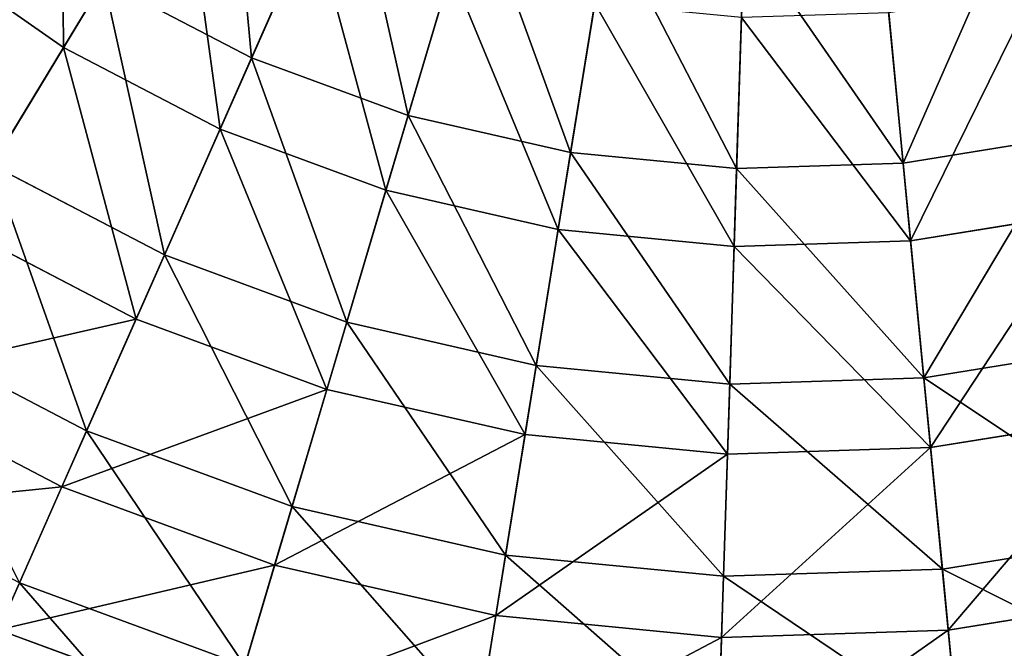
# Model space of a CAD drawing. Extents: x 1 to 133, y -12 to 0.
# Tile 13 of 256: x 15.96 to 18.6, y -10.73 to -9.04. Entities that reach past the tile are written whole.
import ezdxf

# ---------------------------------------------------------------- set-up
doc = ezdxf.new("R2010")
doc.units = 0
doc.header["$LTSCALE"] = 2.54
doc.layers.get('0').update_dxf_attribs({"color": 13, "linetype": 'CONTINUOUS'})

# ---------------------------------------------------------------- blocks, each defined once
blk = doc.blocks.new('SLING_IV_-_Z_O_ENIE16_06_B')
at = {"color": 0}
for p, q in [((16.0797, -9.1188, 11.3367), (16.3974, -8.5948, 11.7569)), ((16.0797, -9.1188, 11.3367), (16.3974, -8.5948, 11.7569)), ((16.8389, -8.5705, 1.3301), (16.5837, -9.1471, 1.7234)), ((16.8389, -8.5705, 1.3301), (16.5837, -9.1471, 1.7234)), ((17.1821, -8.6968, 1.3301), (17.0027, -9.3013, 1.7234)), ((17.1821, -8.6968, 1.3301), (17.0027, -9.3013, 1.7234)), ((16.4993, -9.3377, 11.3367), (16.7474, -8.7773, 11.7569)), ((16.4993, -9.3377, 11.3367), (16.7474, -8.7773, 11.7569)), ((17.5386, -8.7782, 1.3301), (17.438, -9.4006, 1.7234)), ((17.5386, -8.7782, 1.3301), (17.438, -9.4006, 1.7234)), ((18.2682, -8.8016, 1.3301), (18.3287, -9.4292, 1.7234)), ((18.2682, -8.8016, 1.3301), (18.3287, -9.4292, 1.7234)), ((17.9027, -8.8133, 1.3301), (17.8824, -9.4435, 1.7234)), ((17.9027, -8.8133, 1.3301), (17.8824, -9.4435, 1.7234)), ((15.6916, -8.8481, 11.3367), (16.0797, -9.1188, 11.3367)), ((15.6916, -8.8481, 11.3367), (16.0797, -9.1188, 11.3367)), ((16.9434, -9.5012, 11.3367), (17.1178, -8.9136, 11.7569)), ((16.9434, -9.5012, 11.3367), (17.1178, -8.9136, 11.7569)), ((16.1878, -8.9405, 1.7234), (15.8887, -9.434, 2.1915)), ((16.1878, -8.9405, 1.7234), (15.8887, -9.434, 2.1915)), ((16.1878, -8.9405, 1.7234), (16.5837, -9.1471, 1.7234)), ((16.1878, -8.9405, 1.7234), (16.5837, -9.1471, 1.7234)), ((17.4047, -9.6065, 11.3367), (17.5025, -9.0014, 11.7569)), ((17.4047, -9.6065, 11.3367), (17.5025, -9.0014, 11.7569)), ((17.8758, -9.6519, 11.3367), (17.8954, -9.0393, 11.7569)), ((17.8758, -9.6519, 11.3367), (17.8954, -9.0393, 11.7569)), ((18.3487, -9.6367, 11.3367), (18.2899, -9.0267, 11.7569)), ((18.3487, -9.6367, 11.3367), (18.2899, -9.0267, 11.7569)), ((15.7914, -9.5945, 10.8439), (16.0797, -9.1188, 11.3367)), ((15.7914, -9.5945, 10.8439), (16.0797, -9.1188, 11.3367)), ((16.0797, -9.1188, 11.3367), (16.4993, -9.3377, 11.3367)), ((16.0797, -9.1188, 11.3367), (16.4993, -9.3377, 11.3367)), ((16.5837, -9.1471, 1.7234), (16.3501, -9.6747, 2.1915)), ((16.5837, -9.1471, 1.7234), (16.3501, -9.6747, 2.1915)), ((16.5837, -9.1471, 1.7234), (17.0027, -9.3013, 1.7234)), ((16.5837, -9.1471, 1.7234), (17.0027, -9.3013, 1.7234)), ((17.0027, -9.3013, 1.7234), (16.8385, -9.8545, 2.1915)), ((17.0027, -9.3013, 1.7234), (16.8385, -9.8545, 2.1915)), ((17.0027, -9.3013, 1.7234), (17.438, -9.4006, 1.7234)), ((17.0027, -9.3013, 1.7234), (17.438, -9.4006, 1.7234)), ((16.2741, -9.8463, 10.8439), (16.4993, -9.3377, 11.3367)), ((16.2741, -9.8463, 10.8439), (16.4993, -9.3377, 11.3367)), ((16.4993, -9.3377, 11.3367), (16.9434, -9.5012, 11.3367)), ((16.4993, -9.3377, 11.3367), (16.9434, -9.5012, 11.3367)), ((18.3287, -9.4292, 1.7234), (18.7695, -9.3579, 1.7234)), ((18.3287, -9.4292, 1.7234), (18.7695, -9.3579, 1.7234)), ((17.438, -9.4006, 1.7234), (17.3459, -9.9703, 2.1915)), ((17.438, -9.4006, 1.7234), (17.3459, -9.9703, 2.1915)), ((17.438, -9.4006, 1.7234), (17.8824, -9.4435, 1.7234)), ((17.438, -9.4006, 1.7234), (17.8824, -9.4435, 1.7234)), ((15.8887, -9.434, 2.1915), (16.3501, -9.6747, 2.1915)), ((15.8887, -9.434, 2.1915), (16.3501, -9.6747, 2.1915)), ((17.8824, -9.4435, 1.7234), (18.3287, -9.4292, 1.7234)), ((17.8824, -9.4435, 1.7234), (18.3287, -9.4292, 1.7234)), ((18.3287, -9.4292, 1.7234), (18.3841, -10.0036, 2.1915)), ((18.3287, -9.4292, 1.7234), (18.3841, -10.0036, 2.1915)), ((17.8824, -9.4435, 1.7234), (17.864, -10.0203, 2.1915)), ((17.8824, -9.4435, 1.7234), (17.864, -10.0203, 2.1915)), ((16.7851, -10.0344, 10.8439), (16.9434, -9.5012, 11.3367)), ((16.7851, -10.0344, 10.8439), (16.9434, -9.5012, 11.3367)), ((16.9434, -9.5012, 11.3367), (17.4047, -9.6065, 11.3367)), ((16.9434, -9.5012, 11.3367), (17.4047, -9.6065, 11.3367)), ((18.3487, -9.6367, 11.3367), (18.8159, -9.5612, 11.3367)), ((18.3487, -9.6367, 11.3367), (18.8159, -9.5612, 11.3367)), ((15.7914, -9.5945, 10.8439), (16.2741, -9.8463, 10.8439)), ((15.7914, -9.5945, 10.8439), (16.2741, -9.8463, 10.8439)), ((17.316, -10.1555, 10.8439), (17.4047, -9.6065, 11.3367)), ((17.316, -10.1555, 10.8439), (17.4047, -9.6065, 11.3367)), ((17.4047, -9.6065, 11.3367), (17.8758, -9.6519, 11.3367)), ((17.4047, -9.6065, 11.3367), (17.8758, -9.6519, 11.3367)), ((17.8758, -9.6519, 11.3367), (18.3487, -9.6367, 11.3367)), ((17.8758, -9.6519, 11.3367), (18.3487, -9.6367, 11.3367)), ((18.4021, -10.1904, 10.8439), (18.3487, -9.6367, 11.3367)), ((18.4021, -10.1904, 10.8439), (18.3487, -9.6367, 11.3367)), ((16.3501, -9.6747, 2.1915), (16.1417, -10.1454, 2.7275)), ((16.3501, -9.6747, 2.1915), (16.1417, -10.1454, 2.7275)), ((16.3501, -9.6747, 2.1915), (16.8385, -9.8545, 2.1915)), ((16.3501, -9.6747, 2.1915), (16.8385, -9.8545, 2.1915)), ((17.8579, -10.2078, 10.8439), (17.8758, -9.6519, 11.3367)), ((17.8579, -10.2078, 10.8439), (17.8758, -9.6519, 11.3367)), ((16.0754, -10.2953, 10.2862), (16.2741, -9.8463, 10.8439)), ((16.0754, -10.2953, 10.2862), (16.2741, -9.8463, 10.8439)), ((16.2741, -9.8463, 10.8439), (16.7851, -10.0344, 10.8439)), ((16.2741, -9.8463, 10.8439), (16.7851, -10.0344, 10.8439)), ((16.8385, -9.8545, 2.1915), (16.692, -10.348, 2.7275)), ((16.8385, -9.8545, 2.1915), (16.692, -10.348, 2.7275)), ((16.8385, -9.8545, 2.1915), (17.3459, -9.9703, 2.1915)), ((16.8385, -9.8545, 2.1915), (17.3459, -9.9703, 2.1915)), ((15.6218, -9.8742, 2.7275), (16.1417, -10.1454, 2.7275)), ((15.6218, -9.8742, 2.7275), (16.1417, -10.1454, 2.7275)), ((18.3841, -10.0036, 2.1915), (18.8979, -9.9205, 2.1915)), ((18.3841, -10.0036, 2.1915), (18.8979, -9.9205, 2.1915)), ((17.3459, -9.9703, 2.1915), (17.2638, -10.4785, 2.7275)), ((17.3459, -9.9703, 2.1915), (17.2638, -10.4785, 2.7275)), ((17.3459, -9.9703, 2.1915), (17.864, -10.0203, 2.1915)), ((17.3459, -9.9703, 2.1915), (17.864, -10.0203, 2.1915)), ((15.5368, -10.0144, 10.2862), (16.0754, -10.2953, 10.2862)), ((15.5368, -10.0144, 10.2862), (16.0754, -10.2953, 10.2862)), ((17.864, -10.0203, 2.1915), (18.3841, -10.0036, 2.1915)), ((17.864, -10.0203, 2.1915), (18.3841, -10.0036, 2.1915)), ((18.3841, -10.0036, 2.1915), (18.4336, -10.516, 2.7275)), ((18.3841, -10.0036, 2.1915), (18.4336, -10.516, 2.7275)), ((16.6454, -10.5051, 10.2862), (16.7851, -10.0344, 10.8439)), ((16.6454, -10.5051, 10.2862), (16.7851, -10.0344, 10.8439)), ((16.7851, -10.0344, 10.8439), (17.316, -10.1555, 10.8439)), ((16.7851, -10.0344, 10.8439), (17.316, -10.1555, 10.8439)), ((17.864, -10.0203, 2.1915), (17.8474, -10.5348, 2.7275)), ((17.864, -10.0203, 2.1915), (17.8474, -10.5348, 2.7275)), ((18.4021, -10.1904, 10.8439), (18.9397, -10.1035, 10.8439)), ((18.4021, -10.1904, 10.8439), (18.9397, -10.1035, 10.8439)), ((16.1417, -10.1454, 2.7275), (15.9618, -10.552, 3.3229)), ((16.1417, -10.1454, 2.7275), (15.9618, -10.552, 3.3229)), ((16.1417, -10.1454, 2.7275), (16.692, -10.348, 2.7275)), ((16.1417, -10.1454, 2.7275), (16.692, -10.348, 2.7275)), ((17.2376, -10.6403, 10.2862), (17.316, -10.1555, 10.8439)), ((17.2376, -10.6403, 10.2862), (17.316, -10.1555, 10.8439)), ((17.316, -10.1555, 10.8439), (17.8579, -10.2078, 10.8439)), ((17.316, -10.1555, 10.8439), (17.8579, -10.2078, 10.8439)), ((17.8579, -10.2078, 10.8439), (18.4021, -10.1904, 10.8439)), ((17.8579, -10.2078, 10.8439), (18.4021, -10.1904, 10.8439)), ((18.4493, -10.6791, 10.2862), (18.4021, -10.1904, 10.8439)), ((18.4493, -10.6791, 10.2862), (18.4021, -10.1904, 10.8439)), ((17.8422, -10.6986, 10.2862), (17.8579, -10.2078, 10.8439)), ((17.8422, -10.6986, 10.2862), (17.8579, -10.2078, 10.8439)), ((15.906, -10.6779, 9.672), (16.0754, -10.2953, 10.2862)), ((15.906, -10.6779, 9.672), (16.0754, -10.2953, 10.2862)), ((16.0754, -10.2953, 10.2862), (16.6454, -10.5051, 10.2862)), ((16.0754, -10.2953, 10.2862), (16.6454, -10.5051, 10.2862)), ((16.692, -10.348, 2.7275), (16.5656, -10.7742, 3.3229)), ((16.692, -10.348, 2.7275), (16.5656, -10.7742, 3.3229)), ((16.692, -10.348, 2.7275), (17.2638, -10.4785, 2.7275)), ((16.692, -10.348, 2.7275), (17.2638, -10.4785, 2.7275)), ((18.4336, -10.516, 2.7275), (19.0125, -10.4224, 2.7275)), ((18.4336, -10.516, 2.7275), (19.0125, -10.4224, 2.7275)), ((17.2638, -10.4785, 2.7275), (17.1928, -10.9173, 3.3229)), ((17.2638, -10.4785, 2.7275), (17.1928, -10.9173, 3.3229)), ((17.2638, -10.4785, 2.7275), (17.8474, -10.5348, 2.7275)), ((17.2638, -10.4785, 2.7275), (17.8474, -10.5348, 2.7275)), ((16.5264, -10.9062, 9.672), (16.6454, -10.5051, 10.2862)), ((16.5264, -10.9062, 9.672), (16.6454, -10.5051, 10.2862)), ((16.6454, -10.5051, 10.2862), (17.2376, -10.6403, 10.2862)), ((16.6454, -10.5051, 10.2862), (17.2376, -10.6403, 10.2862)), ((17.8474, -10.5348, 2.7275), (18.4336, -10.516, 2.7275)), ((17.8474, -10.5348, 2.7275), (18.4336, -10.516, 2.7275)), ((18.4336, -10.516, 2.7275), (18.4762, -10.9585, 3.3229)), ((18.4336, -10.516, 2.7275), (18.4762, -10.9585, 3.3229)), ((17.8474, -10.5348, 2.7275), (17.8332, -10.9791, 3.3229)), ((17.8474, -10.5348, 2.7275), (17.8332, -10.9791, 3.3229)), ((15.9618, -10.552, 3.3229), (16.5656, -10.7742, 3.3229)), ((15.9618, -10.552, 3.3229), (16.5656, -10.7742, 3.3229)), ((18.4493, -10.6791, 10.2862), (19.0489, -10.5822, 10.2862)), ((18.4493, -10.6791, 10.2862), (19.0489, -10.5822, 10.2862)), ((17.1708, -11.0533, 9.672), (17.2376, -10.6403, 10.2862)), ((17.1708, -11.0533, 9.672), (17.2376, -10.6403, 10.2862)), ((17.2376, -10.6403, 10.2862), (17.8422, -10.6986, 10.2862)), ((17.2376, -10.6403, 10.2862), (17.8422, -10.6986, 10.2862)), ((15.906, -10.6779, 9.672), (16.5264, -10.9062, 9.672)), ((15.906, -10.6779, 9.672), (16.5264, -10.9062, 9.672)), ((17.8422, -10.6986, 10.2862), (18.4493, -10.6791, 10.2862)), ((17.8422, -10.6986, 10.2862), (18.4493, -10.6791, 10.2862)), ((18.4895, -11.0955, 9.672), (18.4493, -10.6791, 10.2862)), ((18.4895, -11.0955, 9.672), (18.4493, -10.6791, 10.2862)), ((17.8288, -11.1167, 9.672), (17.8422, -10.6986, 10.2862)), ((17.8288, -11.1167, 9.672), (17.8422, -10.6986, 10.2862))]:
    blk.add_line(p, q, dxfattribs=at)
at = {"color": 7}
mesh = blk.add_polyface(dxfattribs=at)
corners = [(16.0797, -9.1188, 11.3367), (16.0737, -8.3689, 11.7569), (15.6916, -8.8481, 11.3367), (16.3974, -8.5948, 11.7569)]
mesh.append_faces([[corners[k] for k in face] for face in [(0, 1, 2), (1, 0, 3)]], dxfattribs={"vtx0": -1, "color": 7})
mesh = blk.add_polyface(dxfattribs=at)
corners = [(16.5147, -8.4014, 1.3301), (16.5837, -9.1471, 1.7234), (16.1878, -8.9405, 1.7234), (16.8389, -8.5705, 1.3301)]
mesh.append_faces([[corners[k] for k in face] for face in [(0, 1, 2), (1, 0, 3)]], dxfattribs={"vtx0": -1, "color": 7})
mesh = blk.add_polyface(dxfattribs=at)
corners = [(16.4993, -9.3377, 11.3367), (16.3974, -8.5948, 11.7569), (16.0797, -9.1188, 11.3367), (16.7474, -8.7773, 11.7569)]
mesh.append_faces([[corners[k] for k in face] for face in [(0, 1, 2), (1, 0, 3)]], dxfattribs={"vtx0": -1, "color": 7})
mesh = blk.add_polyface(dxfattribs=at)
corners = [(16.8389, -8.5705, 1.3301), (17.0027, -9.3013, 1.7234), (16.5837, -9.1471, 1.7234), (17.1821, -8.6968, 1.3301)]
mesh.append_faces([[corners[k] for k in face] for face in [(0, 1, 2), (1, 0, 3)]], dxfattribs={"vtx0": -1, "color": 7})
mesh = blk.add_polyface(dxfattribs=at)
corners = [(15.8216, -8.6851, 1.7234), (15.8887, -9.434, 2.1915), (15.4618, -9.1363, 2.1915), (16.1878, -8.9405, 1.7234)]
mesh.append_faces([[corners[k] for k in face] for face in [(0, 1, 2), (1, 0, 3)]], dxfattribs={"vtx0": -1, "color": 7})
mesh = blk.add_polyface(dxfattribs=at)
corners = [(17.1821, -8.6968, 1.3301), (17.438, -9.4006, 1.7234), (17.0027, -9.3013, 1.7234), (17.5386, -8.7782, 1.3301)]
mesh.append_faces([[corners[k] for k in face] for face in [(0, 1, 2), (1, 0, 3)]], dxfattribs={"vtx0": -1, "color": 7})
mesh = blk.add_polyface(dxfattribs=at)
corners = [(18.6292, -8.7432, 1.3301), (18.3287, -9.4292, 1.7234), (18.2682, -8.8016, 1.3301), (18.7695, -9.3579, 1.7234)]
mesh.append_faces([[corners[k] for k in face] for face in [(0, 1, 2), (1, 0, 3)]], dxfattribs={"vtx0": -1, "color": 7})
mesh = blk.add_polyface(dxfattribs=at)
corners = [(16.9434, -9.5012, 11.3367), (16.7474, -8.7773, 11.7569), (16.4993, -9.3377, 11.3367), (17.1178, -8.9136, 11.7569)]
mesh.append_faces([[corners[k] for k in face] for face in [(0, 1, 2), (1, 0, 3)]], dxfattribs={"vtx0": -1, "color": 7})
mesh = blk.add_polyface(dxfattribs=at)
corners = [(17.5386, -8.7782, 1.3301), (17.8824, -9.4435, 1.7234), (17.438, -9.4006, 1.7234), (17.9027, -8.8133, 1.3301)]
mesh.append_faces([[corners[k] for k in face] for face in [(0, 1, 2), (1, 0, 3)]], dxfattribs={"vtx0": -1, "color": 7})
mesh = blk.add_polyface(dxfattribs=at)
corners = [(17.9027, -8.8133, 1.3301), (18.3287, -9.4292, 1.7234), (17.8824, -9.4435, 1.7234), (18.2682, -8.8016, 1.3301)]
mesh.append_faces([[corners[k] for k in face] for face in [(0, 1, 2), (1, 0, 3)]], dxfattribs={"vtx0": -1, "color": 7})
mesh = blk.add_polyface(dxfattribs=at)
corners = [(15.7914, -9.5945, 10.8439), (15.6916, -8.8481, 11.3367), (15.3448, -9.283, 10.8439), (16.0797, -9.1188, 11.3367)]
mesh.append_faces([[corners[k] for k in face] for face in [(0, 1, 2), (1, 0, 3)]], dxfattribs={"vtx0": -1, "color": 7})
mesh = blk.add_polyface(dxfattribs=at)
corners = [(17.4047, -9.6065, 11.3367), (17.1178, -8.9136, 11.7569), (16.9434, -9.5012, 11.3367), (17.5025, -9.0014, 11.7569)]
mesh.append_faces([[corners[k] for k in face] for face in [(0, 1, 2), (1, 0, 3)]], dxfattribs={"vtx0": -1, "color": 7})
mesh = blk.add_polyface(dxfattribs=at)
corners = [(16.1878, -8.9405, 1.7234), (16.3501, -9.6747, 2.1915), (15.8887, -9.434, 2.1915), (16.5837, -9.1471, 1.7234)]
mesh.append_faces([[corners[k] for k in face] for face in [(0, 1, 2), (1, 0, 3)]], dxfattribs={"vtx0": -1, "color": 7})
mesh = blk.add_polyface(dxfattribs=at)
corners = [(18.3487, -9.6367, 11.3367), (18.6795, -8.9637, 11.7569), (18.2899, -9.0267, 11.7569), (18.8159, -9.5612, 11.3367)]
mesh.append_faces([[corners[k] for k in face] for face in [(0, 1, 2), (1, 0, 3)]], dxfattribs={"vtx0": -1, "color": 7})
mesh = blk.add_polyface(dxfattribs=at)
corners = [(17.8758, -9.6519, 11.3367), (17.5025, -9.0014, 11.7569), (17.4047, -9.6065, 11.3367), (17.8954, -9.0393, 11.7569)]
mesh.append_faces([[corners[k] for k in face] for face in [(0, 1, 2), (1, 0, 3)]], dxfattribs={"vtx0": -1, "color": 7})
mesh = blk.add_polyface(dxfattribs=at)
corners = [(18.3487, -9.6367, 11.3367), (17.8954, -9.0393, 11.7569), (17.8758, -9.6519, 11.3367), (18.2899, -9.0267, 11.7569)]
mesh.append_faces([[corners[k] for k in face] for face in [(0, 1, 2), (1, 0, 3)]], dxfattribs={"vtx0": -1, "color": 7})
mesh = blk.add_polyface(dxfattribs=at)
corners = [(16.2741, -9.8463, 10.8439), (16.0797, -9.1188, 11.3367), (15.7914, -9.5945, 10.8439), (16.4993, -9.3377, 11.3367)]
mesh.append_faces([[corners[k] for k in face] for face in [(0, 1, 2), (1, 0, 3)]], dxfattribs={"vtx0": -1, "color": 7})
mesh = blk.add_polyface(dxfattribs=at)
corners = [(16.5837, -9.1471, 1.7234), (16.8385, -9.8545, 2.1915), (16.3501, -9.6747, 2.1915), (17.0027, -9.3013, 1.7234)]
mesh.append_faces([[corners[k] for k in face] for face in [(0, 1, 2), (1, 0, 3)]], dxfattribs={"vtx0": -1, "color": 7})
mesh = blk.add_polyface(dxfattribs=at)
corners = [(17.0027, -9.3013, 1.7234), (17.3459, -9.9703, 2.1915), (16.8385, -9.8545, 2.1915), (17.438, -9.4006, 1.7234)]
mesh.append_faces([[corners[k] for k in face] for face in [(0, 1, 2), (1, 0, 3)]], dxfattribs={"vtx0": -1, "color": 7})
mesh = blk.add_polyface(dxfattribs=at)
corners = [(16.7851, -10.0344, 10.8439), (16.4993, -9.3377, 11.3367), (16.2741, -9.8463, 10.8439), (16.9434, -9.5012, 11.3367)]
mesh.append_faces([[corners[k] for k in face] for face in [(0, 1, 2), (1, 0, 3)]], dxfattribs={"vtx0": -1, "color": 7})
mesh = blk.add_polyface(dxfattribs=at)
corners = [(18.7695, -9.3579, 1.7234), (18.3841, -10.0036, 2.1915), (18.3287, -9.4292, 1.7234), (18.8979, -9.9205, 2.1915)]
mesh.append_faces([[corners[k] for k in face] for face in [(0, 1, 2), (1, 0, 3)]], dxfattribs={"vtx0": -1, "color": 7})
mesh = blk.add_polyface(dxfattribs=at)
corners = [(17.438, -9.4006, 1.7234), (17.864, -10.0203, 2.1915), (17.3459, -9.9703, 2.1915), (17.8824, -9.4435, 1.7234)]
mesh.append_faces([[corners[k] for k in face] for face in [(0, 1, 2), (1, 0, 3)]], dxfattribs={"vtx0": -1, "color": 7})
mesh = blk.add_polyface(dxfattribs=at)
corners = [(15.8887, -9.434, 2.1915), (16.1417, -10.1454, 2.7275), (15.6218, -9.8742, 2.7275), (16.3501, -9.6747, 2.1915)]
mesh.append_faces([[corners[k] for k in face] for face in [(0, 1, 2), (1, 0, 3)]], dxfattribs={"vtx0": -1, "color": 7})
mesh = blk.add_polyface(dxfattribs=at)
corners = [(17.8824, -9.4435, 1.7234), (18.3841, -10.0036, 2.1915), (17.864, -10.0203, 2.1915), (18.3287, -9.4292, 1.7234)]
mesh.append_faces([[corners[k] for k in face] for face in [(0, 1, 2), (1, 0, 3)]], dxfattribs={"vtx0": -1, "color": 7})
mesh = blk.add_polyface(dxfattribs=at)
corners = [(17.316, -10.1555, 10.8439), (16.9434, -9.5012, 11.3367), (16.7851, -10.0344, 10.8439), (17.4047, -9.6065, 11.3367)]
mesh.append_faces([[corners[k] for k in face] for face in [(0, 1, 2), (1, 0, 3)]], dxfattribs={"vtx0": -1, "color": 7})
mesh = blk.add_polyface(dxfattribs=at)
corners = [(18.4021, -10.1904, 10.8439), (18.8159, -9.5612, 11.3367), (18.3487, -9.6367, 11.3367), (18.9397, -10.1035, 10.8439)]
mesh.append_faces([[corners[k] for k in face] for face in [(0, 1, 2), (1, 0, 3)]], dxfattribs={"vtx0": -1, "color": 7})
mesh = blk.add_polyface(dxfattribs=at)
corners = [(16.2741, -9.8463, 10.8439), (15.5368, -10.0144, 10.2862), (16.0754, -10.2953, 10.2862), (15.7914, -9.5945, 10.8439)]
mesh.append_faces([[corners[k] for k in face] for face in [(0, 1, 2), (1, 0, 3)]], dxfattribs={"vtx0": -1, "color": 7})
mesh = blk.add_polyface(dxfattribs=at)
corners = [(17.8579, -10.2078, 10.8439), (17.4047, -9.6065, 11.3367), (17.316, -10.1555, 10.8439), (17.8758, -9.6519, 11.3367)]
mesh.append_faces([[corners[k] for k in face] for face in [(0, 1, 2), (1, 0, 3)]], dxfattribs={"vtx0": -1, "color": 7})
mesh = blk.add_polyface(dxfattribs=at)
corners = [(18.4021, -10.1904, 10.8439), (17.8758, -9.6519, 11.3367), (17.8579, -10.2078, 10.8439), (18.3487, -9.6367, 11.3367)]
mesh.append_faces([[corners[k] for k in face] for face in [(0, 1, 2), (1, 0, 3)]], dxfattribs={"vtx0": -1, "color": 7})
mesh = blk.add_polyface(dxfattribs=at)
corners = [(16.3501, -9.6747, 2.1915), (16.692, -10.348, 2.7275), (16.1417, -10.1454, 2.7275), (16.8385, -9.8545, 2.1915)]
mesh.append_faces([[corners[k] for k in face] for face in [(0, 1, 2), (1, 0, 3)]], dxfattribs={"vtx0": -1, "color": 7})
mesh = blk.add_polyface(dxfattribs=at)
corners = [(16.7851, -10.0344, 10.8439), (16.0754, -10.2953, 10.2862), (16.6454, -10.5051, 10.2862), (16.2741, -9.8463, 10.8439)]
mesh.append_faces([[corners[k] for k in face] for face in [(0, 1, 2), (1, 0, 3)]], dxfattribs={"vtx0": -1, "color": 7})
mesh = blk.add_polyface(dxfattribs=at)
corners = [(17.2638, -10.4785, 2.7275), (16.8385, -9.8545, 2.1915), (17.3459, -9.9703, 2.1915), (16.692, -10.348, 2.7275)]
mesh.append_faces([[corners[k] for k in face] for face in [(0, 1, 2), (1, 0, 3)]], dxfattribs={"vtx0": -1, "color": 7})
mesh = blk.add_polyface(dxfattribs=at)
corners = [(15.9618, -10.552, 3.3229), (15.6218, -9.8742, 2.7275), (16.1417, -10.1454, 2.7275), (15.3914, -10.2544, 3.3229)]
mesh.append_faces([[corners[k] for k in face] for face in [(0, 1, 2), (1, 0, 3)]], dxfattribs={"vtx0": -1, "color": 7})
mesh = blk.add_polyface(dxfattribs=at)
corners = [(19.0125, -10.4224, 2.7275), (18.3841, -10.0036, 2.1915), (18.8979, -9.9205, 2.1915), (18.4336, -10.516, 2.7275)]
mesh.append_faces([[corners[k] for k in face] for face in [(0, 1, 2), (1, 0, 3)]], dxfattribs={"vtx0": -1, "color": 7})
mesh = blk.add_polyface(dxfattribs=at)
corners = [(17.8474, -10.5348, 2.7275), (17.3459, -9.9703, 2.1915), (17.864, -10.0203, 2.1915), (17.2638, -10.4785, 2.7275)]
mesh.append_faces([[corners[k] for k in face] for face in [(0, 1, 2), (1, 0, 3)]], dxfattribs={"vtx0": -1, "color": 7})
mesh = blk.add_polyface(dxfattribs=at)
corners = [(16.0754, -10.2953, 10.2862), (15.32, -10.3721, 9.672), (15.906, -10.6779, 9.672), (15.5368, -10.0144, 10.2862)]
mesh.append_faces([[corners[k] for k in face] for face in [(0, 1, 2), (1, 0, 3)]], dxfattribs={"vtx0": -1, "color": 7})
mesh = blk.add_polyface(dxfattribs=at)
corners = [(18.4336, -10.516, 2.7275), (17.864, -10.0203, 2.1915), (18.3841, -10.0036, 2.1915), (17.8474, -10.5348, 2.7275)]
mesh.append_faces([[corners[k] for k in face] for face in [(0, 1, 2), (1, 0, 3)]], dxfattribs={"vtx0": -1, "color": 7})
mesh = blk.add_polyface(dxfattribs=at)
corners = [(17.316, -10.1555, 10.8439), (16.6454, -10.5051, 10.2862), (17.2376, -10.6403, 10.2862), (16.7851, -10.0344, 10.8439)]
mesh.append_faces([[corners[k] for k in face] for face in [(0, 1, 2), (1, 0, 3)]], dxfattribs={"vtx0": -1, "color": 7})
mesh = blk.add_polyface(dxfattribs=at)
corners = [(18.9397, -10.1035, 10.8439), (18.4493, -10.6791, 10.2862), (19.0489, -10.5822, 10.2862), (18.4021, -10.1904, 10.8439)]
mesh.append_faces([[corners[k] for k in face] for face in [(0, 1, 2), (1, 0, 3)]], dxfattribs={"vtx0": -1, "color": 7})
mesh = blk.add_polyface(dxfattribs=at)
corners = [(16.5656, -10.7742, 3.3229), (16.1417, -10.1454, 2.7275), (16.692, -10.348, 2.7275), (15.9618, -10.552, 3.3229)]
mesh.append_faces([[corners[k] for k in face] for face in [(0, 1, 2), (1, 0, 3)]], dxfattribs={"vtx0": -1, "color": 7})
mesh = blk.add_polyface(dxfattribs=at)
corners = [(17.8579, -10.2078, 10.8439), (17.2376, -10.6403, 10.2862), (17.8422, -10.6986, 10.2862), (17.316, -10.1555, 10.8439)]
mesh.append_faces([[corners[k] for k in face] for face in [(0, 1, 2), (1, 0, 3)]], dxfattribs={"vtx0": -1, "color": 7})
mesh = blk.add_polyface(dxfattribs=at)
corners = [(18.4021, -10.1904, 10.8439), (17.8422, -10.6986, 10.2862), (18.4493, -10.6791, 10.2862), (17.8579, -10.2078, 10.8439)]
mesh.append_faces([[corners[k] for k in face] for face in [(0, 1, 2), (1, 0, 3)]], dxfattribs={"vtx0": -1, "color": 7})
mesh = blk.add_polyface(dxfattribs=at)
corners = [(16.6454, -10.5051, 10.2862), (15.906, -10.6779, 9.672), (16.5264, -10.9062, 9.672), (16.0754, -10.2953, 10.2862)]
mesh.append_faces([[corners[k] for k in face] for face in [(0, 1, 2), (1, 0, 3)]], dxfattribs={"vtx0": -1, "color": 7})
mesh = blk.add_polyface(dxfattribs=at)
corners = [(17.1928, -10.9173, 3.3229), (16.692, -10.348, 2.7275), (17.2638, -10.4785, 2.7275), (16.5656, -10.7742, 3.3229)]
mesh.append_faces([[corners[k] for k in face] for face in [(0, 1, 2), (1, 0, 3)]], dxfattribs={"vtx0": -1, "color": 7})
mesh = blk.add_polyface(dxfattribs=at)
corners = [(19.1114, -10.8558, 3.3229), (18.4336, -10.516, 2.7275), (19.0125, -10.4224, 2.7275), (18.4762, -10.9585, 3.3229)]
mesh.append_faces([[corners[k] for k in face] for face in [(0, 1, 2), (1, 0, 3)]], dxfattribs={"vtx0": -1, "color": 7})
mesh = blk.add_polyface(dxfattribs=at)
corners = [(17.8332, -10.9791, 3.3229), (17.2638, -10.4785, 2.7275), (17.8474, -10.5348, 2.7275), (17.1928, -10.9173, 3.3229)]
mesh.append_faces([[corners[k] for k in face] for face in [(0, 1, 2), (1, 0, 3)]], dxfattribs={"vtx0": -1, "color": 7})
mesh = blk.add_polyface(dxfattribs=at)
corners = [(17.2376, -10.6403, 10.2862), (16.5264, -10.9062, 9.672), (17.1708, -11.0533, 9.672), (16.6454, -10.5051, 10.2862)]
mesh.append_faces([[corners[k] for k in face] for face in [(0, 1, 2), (1, 0, 3)]], dxfattribs={"vtx0": -1, "color": 7})
mesh = blk.add_polyface(dxfattribs=at)
corners = [(18.4762, -10.9585, 3.3229), (17.8474, -10.5348, 2.7275), (18.4336, -10.516, 2.7275), (17.8332, -10.9791, 3.3229)]
mesh.append_faces([[corners[k] for k in face] for face in [(0, 1, 2), (1, 0, 3)]], dxfattribs={"vtx0": -1, "color": 7})
mesh = blk.add_polyface(dxfattribs=at)
corners = [(16.461, -11.1265, 3.9687), (15.9618, -10.552, 3.3229), (16.5656, -10.7742, 3.3229), (15.813, -10.8881, 3.9687)]
mesh.append_faces([[corners[k] for k in face] for face in [(0, 1, 2), (1, 0, 3)]], dxfattribs={"vtx0": -1, "color": 7})
mesh = blk.add_polyface(dxfattribs=at)
corners = [(19.0489, -10.5822, 10.2862), (18.4895, -11.0955, 9.672), (19.142, -10.99, 9.672), (18.4493, -10.6791, 10.2862)]
mesh.append_faces([[corners[k] for k in face] for face in [(0, 1, 2), (1, 0, 3)]], dxfattribs={"vtx0": -1, "color": 7})
mesh = blk.add_polyface(dxfattribs=at)
corners = [(17.8422, -10.6986, 10.2862), (17.1708, -11.0533, 9.672), (17.8288, -11.1167, 9.672), (17.2376, -10.6403, 10.2862)]
mesh.append_faces([[corners[k] for k in face] for face in [(0, 1, 2), (1, 0, 3)]], dxfattribs={"vtx0": -1, "color": 7})
mesh = blk.add_polyface(dxfattribs=at)
corners = [(16.5264, -10.9062, 9.672), (15.7687, -10.988, 9.0109), (16.4299, -11.2314, 9.0109), (15.906, -10.6779, 9.672)]
mesh.append_faces([[corners[k] for k in face] for face in [(0, 1, 2), (1, 0, 3)]], dxfattribs={"vtx0": -1, "color": 7})
mesh = blk.add_polyface(dxfattribs=at)
corners = [(18.4493, -10.6791, 10.2862), (17.8288, -11.1167, 9.672), (18.4895, -11.0955, 9.672), (17.8422, -10.6986, 10.2862)]
mesh.append_faces([[corners[k] for k in face] for face in [(0, 1, 2), (1, 0, 3)]], dxfattribs={"vtx0": -1, "color": 7})

msp = doc.modelspace()

# ---------------------------------------------------------------- block references
at = {"color": 18}
msp.add_blockref('SLING_IV_-_Z_O_ENIE16_06_B', (0, 0), dxfattribs=at)

doc.saveas('drawing.dxf')
